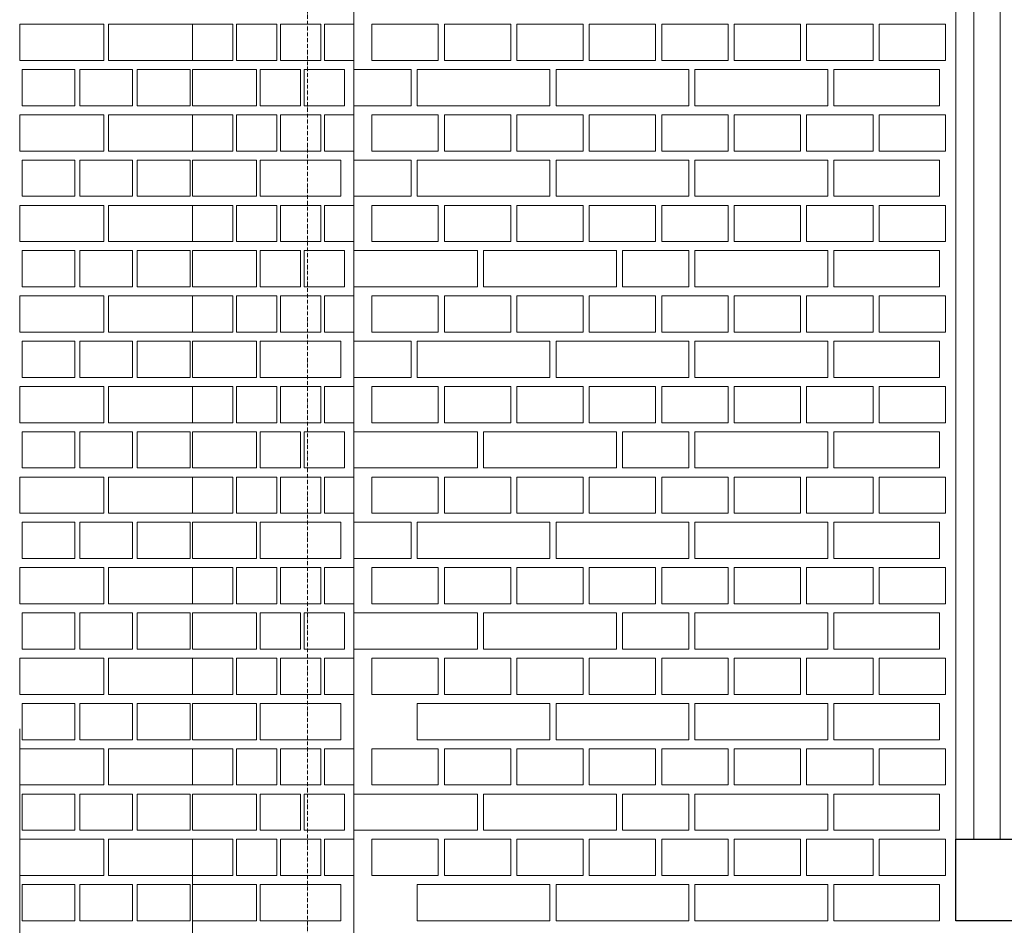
# Model space of a CAD drawing. Header units: millimetres. Extents: x -37887 to 94344, y -69777 to 116976.
# Tile 34 of 205: x 16505 to 18135, y 1362 to 2862. Entities that reach past the tile are written whole.
import ezdxf

# ---------------------------------------------------------------- set-up
doc = ezdxf.new("R2010")
doc.units = ezdxf.units.MM
doc.linetypes.add('Linia siatki', pattern=[19.05, 12.7, -3.175, 0, -3.175])
for name, color, linetype, lineweight in [('01_inwentaryzacja', 8, 'Continuous', 9), ('02_odbudowa', 7, 'Continuous', 30), ('S-GRID', 1, 'Continuous', 9)]:
    doc.layers.add(name, color=color, linetype=linetype, lineweight=lineweight)

msp = doc.modelspace()

# ---------------------------------------------------------------- linework, layer by layer
at = {"layer": '01_inwentaryzacja'}
for p, q in [((17057.9, 469.4), (17057.9, 5479.4)), ((18055.2, 3004.4), (18055.2, 1504.4)), ((18085.1, 3004.4), (18085.1, 1504.4)), ((18128.7, 3004.4), (18128.7, 1504.4)), ((16504.6, 1687.6), (16504.6, 469.4)), ((16790.7, 1469.1), (16790.7, 469.4))]:
    msp.add_line(p, q, dxfattribs=at)
for points in [[(16504.6, 2794.4), (16643.7, 2794.4), (16643.7, 2854.4), (16504.6, 2854.4), (16504.6, 2794.4)], [(16651.6, 2794.4), (16790.7, 2794.4), (16790.7, 2854.4), (16651.6, 2854.4), (16651.6, 2794.4)], [(16857.5, 2794.4), (16790.7, 2794.4), (16790.7, 2854.4), (16857.5, 2854.4), (16857.5, 2794.4)], [(16930.3, 2794.4), (16863.5, 2794.4), (16863.5, 2854.4), (16930.3, 2854.4), (16930.3, 2794.4)], [(17003.1, 2794.4), (16936.3, 2794.4), (16936.3, 2854.4), (17003.1, 2854.4), (17003.1, 2794.4)], [(17057.9, 2794.4), (17009.2, 2794.4), (17009.2, 2854.4), (17057.9, 2854.4), (17057.9, 2794.4)], [(17197.9, 2854.4), (17197.9, 2794.4), (17087.9, 2794.4), (17087.9, 2854.4), (17197.9, 2854.4)], [(17317.9, 2854.4), (17317.9, 2794.4), (17207.9, 2794.4), (17207.9, 2854.4), (17317.9, 2854.4)], [(17437.9, 2854.4), (17437.9, 2794.4), (17327.9, 2794.4), (17327.9, 2854.4), (17437.9, 2854.4)], [(17557.9, 2854.4), (17557.9, 2794.4), (17447.9, 2794.4), (17447.9, 2854.4), (17557.9, 2854.4)], [(17677.9, 2854.4), (17677.9, 2794.4), (17567.9, 2794.4), (17567.9, 2854.4), (17677.9, 2854.4)], [(17797.9, 2854.4), (17797.9, 2794.4), (17687.9, 2794.4), (17687.9, 2854.4), (17797.9, 2854.4)], [(17917.9, 2854.4), (17917.9, 2794.4), (17807.9, 2794.4), (17807.9, 2854.4), (17917.9, 2854.4)], [(18037.9, 2854.4), (18037.9, 2794.4), (17927.9, 2794.4), (17927.9, 2854.4), (18037.9, 2854.4)], [(16596, 2719.4), (16596, 2779.4), (16508.5, 2779.4), (16508.5, 2719.4), (16596, 2719.4)], [(16691.4, 2719.4), (16691.4, 2779.4), (16603.9, 2779.4), (16603.9, 2719.4), (16691.4, 2719.4)], [(16786.8, 2719.4), (16786.8, 2779.4), (16699.3, 2779.4), (16699.3, 2719.4), (16786.8, 2719.4)], [(16790.7, 2719.4), (16790.7, 2779.4), (16896.9, 2779.4), (16896.9, 2719.4), (16790.7, 2719.4)], [(16969.7, 2719.4), (16903, 2719.4), (16903, 2779.4), (16969.7, 2779.4), (16969.7, 2719.4)], [(17042.5, 2719.4), (16975.8, 2719.4), (16975.8, 2779.4), (17042.5, 2779.4), (17042.5, 2719.4)], [(17152.9, 2779.4), (17152.9, 2719.4), (17057.9, 2719.4), (17057.9, 2779.4), (17152.9, 2779.4)], [(17382.9, 2779.4), (17382.9, 2719.4), (17162.9, 2719.4), (17162.9, 2779.4), (17382.9, 2779.4)], [(17612.9, 2779.4), (17612.9, 2719.4), (17392.9, 2719.4), (17392.9, 2779.4), (17612.9, 2779.4)], [(17842.9, 2779.4), (17842.9, 2719.4), (17622.9, 2719.4), (17622.9, 2779.4), (17842.9, 2779.4)], [(18027.9, 2719.4), (17852.9, 2719.4), (17852.9, 2779.4), (18027.9, 2779.4), (18027.9, 2719.4)], [(16504.6, 2644.4), (16643.7, 2644.4), (16643.7, 2704.4), (16504.6, 2704.4), (16504.6, 2644.4)], [(16651.6, 2644.4), (16790.7, 2644.4), (16790.7, 2704.4), (16651.6, 2704.4), (16651.6, 2644.4)], [(16857.5, 2644.4), (16790.7, 2644.4), (16790.7, 2704.4), (16857.5, 2704.4), (16857.5, 2644.4)], [(16930.3, 2644.4), (16863.5, 2644.4), (16863.5, 2704.4), (16930.3, 2704.4), (16930.3, 2644.4)], [(17003.1, 2644.4), (16936.3, 2644.4), (16936.3, 2704.4), (17003.1, 2704.4), (17003.1, 2644.4)], [(17057.9, 2644.4), (17009.2, 2644.4), (17009.2, 2704.4), (17057.9, 2704.4), (17057.9, 2644.4)], [(17197.9, 2704.4), (17197.9, 2644.4), (17087.9, 2644.4), (17087.9, 2704.4), (17197.9, 2704.4)], [(17317.9, 2704.4), (17317.9, 2644.4), (17207.9, 2644.4), (17207.9, 2704.4), (17317.9, 2704.4)], [(17437.9, 2704.4), (17437.9, 2644.4), (17327.9, 2644.4), (17327.9, 2704.4), (17437.9, 2704.4)], [(17557.9, 2704.4), (17557.9, 2644.4), (17447.9, 2644.4), (17447.9, 2704.4), (17557.9, 2704.4)], [(17677.9, 2704.4), (17677.9, 2644.4), (17567.9, 2644.4), (17567.9, 2704.4), (17677.9, 2704.4)], [(17797.9, 2704.4), (17797.9, 2644.4), (17687.9, 2644.4), (17687.9, 2704.4), (17797.9, 2704.4)], [(17917.9, 2704.4), (17917.9, 2644.4), (17807.9, 2644.4), (17807.9, 2704.4), (17917.9, 2704.4)], [(18037.9, 2704.4), (18037.9, 2644.4), (17927.9, 2644.4), (17927.9, 2704.4), (18037.9, 2704.4)], [(16596, 2569.4), (16596, 2629.4), (16508.5, 2629.4), (16508.5, 2569.4), (16596, 2569.4)], [(16691.4, 2569.4), (16691.4, 2629.4), (16603.9, 2629.4), (16603.9, 2569.4), (16691.4, 2569.4)], [(16786.8, 2569.4), (16786.8, 2629.4), (16699.3, 2629.4), (16699.3, 2569.4), (16786.8, 2569.4)], [(16790.7, 2569.4), (16790.7, 2629.4), (16896.9, 2629.4), (16896.9, 2569.4), (16790.7, 2569.4)], [(16903, 2569.4), (16903, 2629.4), (17036.5, 2629.4), (17036.5, 2569.4), (16903, 2569.4)], [(17152.9, 2629.4), (17152.9, 2569.4), (17057.9, 2569.4), (17057.9, 2629.4), (17152.9, 2629.4)], [(17382.9, 2629.4), (17382.9, 2569.4), (17162.9, 2569.4), (17162.9, 2629.4), (17382.9, 2629.4)], [(17612.9, 2629.4), (17612.9, 2569.4), (17392.9, 2569.4), (17392.9, 2629.4), (17612.9, 2629.4)], [(17842.9, 2629.4), (17842.9, 2569.4), (17622.9, 2569.4), (17622.9, 2629.4), (17842.9, 2629.4)], [(18027.9, 2569.4), (17852.9, 2569.4), (17852.9, 2629.4), (18027.9, 2629.4), (18027.9, 2569.4)], [(16504.6, 2494.4), (16643.7, 2494.4), (16643.7, 2554.4), (16504.6, 2554.4), (16504.6, 2494.4)], [(16651.6, 2494.4), (16790.7, 2494.4), (16790.7, 2554.4), (16651.6, 2554.4), (16651.6, 2494.4)], [(16857.5, 2494.4), (16790.7, 2494.4), (16790.7, 2554.4), (16857.5, 2554.4), (16857.5, 2494.4)], [(16930.3, 2494.4), (16863.5, 2494.4), (16863.5, 2554.4), (16930.3, 2554.4), (16930.3, 2494.4)], [(17003.1, 2494.4), (16936.3, 2494.4), (16936.3, 2554.4), (17003.1, 2554.4), (17003.1, 2494.4)], [(17057.9, 2494.4), (17009.2, 2494.4), (17009.2, 2554.4), (17057.9, 2554.4), (17057.9, 2494.4)], [(17197.9, 2554.4), (17197.9, 2494.4), (17087.9, 2494.4), (17087.9, 2554.4), (17197.9, 2554.4)], [(17317.9, 2554.4), (17317.9, 2494.4), (17207.9, 2494.4), (17207.9, 2554.4), (17317.9, 2554.4)], [(17437.9, 2554.4), (17437.9, 2494.4), (17327.9, 2494.4), (17327.9, 2554.4), (17437.9, 2554.4)], [(17557.9, 2554.4), (17557.9, 2494.4), (17447.9, 2494.4), (17447.9, 2554.4), (17557.9, 2554.4)], [(17677.9, 2554.4), (17677.9, 2494.4), (17567.9, 2494.4), (17567.9, 2554.4), (17677.9, 2554.4)], [(17797.9, 2554.4), (17797.9, 2494.4), (17687.9, 2494.4), (17687.9, 2554.4), (17797.9, 2554.4)], [(17917.9, 2554.4), (17917.9, 2494.4), (17807.9, 2494.4), (17807.9, 2554.4), (17917.9, 2554.4)], [(18037.9, 2554.4), (18037.9, 2494.4), (17927.9, 2494.4), (17927.9, 2554.4), (18037.9, 2554.4)], [(16596, 2419.4), (16596, 2479.4), (16508.5, 2479.4), (16508.5, 2419.4), (16596, 2419.4)], [(16691.4, 2419.4), (16691.4, 2479.4), (16603.9, 2479.4), (16603.9, 2419.4), (16691.4, 2419.4)], [(16786.8, 2419.4), (16786.8, 2479.4), (16699.3, 2479.4), (16699.3, 2419.4), (16786.8, 2419.4)], [(16790.7, 2419.4), (16790.7, 2479.4), (16896.9, 2479.4), (16896.9, 2419.4), (16790.7, 2419.4)], [(16969.7, 2419.4), (16903, 2419.4), (16903, 2479.4), (16969.7, 2479.4), (16969.7, 2419.4)], [(17042.5, 2419.4), (16975.8, 2419.4), (16975.8, 2479.4), (17042.5, 2479.4), (17042.5, 2419.4)], [(17262.9, 2479.4), (17262.9, 2419.4), (17057.9, 2419.4), (17057.9, 2479.4), (17262.9, 2479.4)], [(17492.9, 2479.4), (17492.9, 2419.4), (17272.9, 2419.4), (17272.9, 2479.4), (17492.9, 2479.4)], [(17612.9, 2479.4), (17612.9, 2419.4), (17502.9, 2419.4), (17502.9, 2479.4), (17612.9, 2479.4)], [(17842.9, 2479.4), (17842.9, 2419.4), (17622.9, 2419.4), (17622.9, 2479.4), (17842.9, 2479.4)], [(18027.9, 2419.4), (17852.9, 2419.4), (17852.9, 2479.4), (18027.9, 2479.4), (18027.9, 2419.4)], [(16504.6, 2344.4), (16643.7, 2344.4), (16643.7, 2404.4), (16504.6, 2404.4), (16504.6, 2344.4)], [(16651.6, 2344.4), (16790.7, 2344.4), (16790.7, 2404.4), (16651.6, 2404.4), (16651.6, 2344.4)], [(16857.5, 2344.4), (16790.7, 2344.4), (16790.7, 2404.4), (16857.5, 2404.4), (16857.5, 2344.4)], [(16930.3, 2344.4), (16863.5, 2344.4), (16863.5, 2404.4), (16930.3, 2404.4), (16930.3, 2344.4)], [(17003.1, 2344.4), (16936.3, 2344.4), (16936.3, 2404.4), (17003.1, 2404.4), (17003.1, 2344.4)], [(17057.9, 2344.4), (17009.2, 2344.4), (17009.2, 2404.4), (17057.9, 2404.4), (17057.9, 2344.4)], [(17197.9, 2404.4), (17197.9, 2344.4), (17087.9, 2344.4), (17087.9, 2404.4), (17197.9, 2404.4)], [(17317.9, 2404.4), (17317.9, 2344.4), (17207.9, 2344.4), (17207.9, 2404.4), (17317.9, 2404.4)], [(17437.9, 2404.4), (17437.9, 2344.4), (17327.9, 2344.4), (17327.9, 2404.4), (17437.9, 2404.4)], [(17557.9, 2404.4), (17557.9, 2344.4), (17447.9, 2344.4), (17447.9, 2404.4), (17557.9, 2404.4)], [(17677.9, 2404.4), (17677.9, 2344.4), (17567.9, 2344.4), (17567.9, 2404.4), (17677.9, 2404.4)], [(17797.9, 2404.4), (17797.9, 2344.4), (17687.9, 2344.4), (17687.9, 2404.4), (17797.9, 2404.4)], [(17917.9, 2404.4), (17917.9, 2344.4), (17807.9, 2344.4), (17807.9, 2404.4), (17917.9, 2404.4)], [(18037.9, 2404.4), (18037.9, 2344.4), (17927.9, 2344.4), (17927.9, 2404.4), (18037.9, 2404.4)], [(16596, 2269.4), (16596, 2329.4), (16508.5, 2329.4), (16508.5, 2269.4), (16596, 2269.4)], [(16691.4, 2269.4), (16691.4, 2329.4), (16603.9, 2329.4), (16603.9, 2269.4), (16691.4, 2269.4)], [(16786.8, 2269.4), (16786.8, 2329.4), (16699.3, 2329.4), (16699.3, 2269.4), (16786.8, 2269.4)], [(16790.7, 2269.4), (16790.7, 2329.4), (16896.9, 2329.4), (16896.9, 2269.4), (16790.7, 2269.4)], [(16903, 2269.4), (16903, 2329.4), (17036.5, 2329.4), (17036.5, 2269.4), (16903, 2269.4)], [(17152.9, 2329.4), (17152.9, 2269.4), (17057.9, 2269.4), (17057.9, 2329.4), (17152.9, 2329.4)], [(17382.9, 2329.4), (17382.9, 2269.4), (17162.9, 2269.4), (17162.9, 2329.4), (17382.9, 2329.4)], [(17612.9, 2329.4), (17612.9, 2269.4), (17392.9, 2269.4), (17392.9, 2329.4), (17612.9, 2329.4)], [(17842.9, 2329.4), (17842.9, 2269.4), (17622.9, 2269.4), (17622.9, 2329.4), (17842.9, 2329.4)], [(18027.9, 2269.4), (17852.9, 2269.4), (17852.9, 2329.4), (18027.9, 2329.4), (18027.9, 2269.4)], [(16504.6, 2194.4), (16643.7, 2194.4), (16643.7, 2254.4), (16504.6, 2254.4), (16504.6, 2194.4)], [(16651.6, 2194.4), (16790.7, 2194.4), (16790.7, 2254.4), (16651.6, 2254.4), (16651.6, 2194.4)], [(16857.5, 2194.4), (16790.7, 2194.4), (16790.7, 2254.4), (16857.5, 2254.4), (16857.5, 2194.4)], [(16930.3, 2194.4), (16863.5, 2194.4), (16863.5, 2254.4), (16930.3, 2254.4), (16930.3, 2194.4)], [(17003.1, 2194.4), (16936.3, 2194.4), (16936.3, 2254.4), (17003.1, 2254.4), (17003.1, 2194.4)], [(17057.9, 2194.4), (17009.2, 2194.4), (17009.2, 2254.4), (17057.9, 2254.4), (17057.9, 2194.4)], [(17197.9, 2254.4), (17197.9, 2194.4), (17087.9, 2194.4), (17087.9, 2254.4), (17197.9, 2254.4)], [(17317.9, 2254.4), (17317.9, 2194.4), (17207.9, 2194.4), (17207.9, 2254.4), (17317.9, 2254.4)], [(17437.9, 2254.4), (17437.9, 2194.4), (17327.9, 2194.4), (17327.9, 2254.4), (17437.9, 2254.4)], [(17557.9, 2254.4), (17557.9, 2194.4), (17447.9, 2194.4), (17447.9, 2254.4), (17557.9, 2254.4)], [(17677.9, 2254.4), (17677.9, 2194.4), (17567.9, 2194.4), (17567.9, 2254.4), (17677.9, 2254.4)], [(17797.9, 2254.4), (17797.9, 2194.4), (17687.9, 2194.4), (17687.9, 2254.4), (17797.9, 2254.4)], [(17917.9, 2254.4), (17917.9, 2194.4), (17807.9, 2194.4), (17807.9, 2254.4), (17917.9, 2254.4)], [(18037.9, 2254.4), (18037.9, 2194.4), (17927.9, 2194.4), (17927.9, 2254.4), (18037.9, 2254.4)], [(16596, 2119.4), (16596, 2179.4), (16508.5, 2179.4), (16508.5, 2119.4), (16596, 2119.4)], [(16691.4, 2119.4), (16691.4, 2179.4), (16603.9, 2179.4), (16603.9, 2119.4), (16691.4, 2119.4)], [(16786.8, 2119.4), (16786.8, 2179.4), (16699.3, 2179.4), (16699.3, 2119.4), (16786.8, 2119.4)], [(16790.7, 2119.4), (16790.7, 2179.4), (16896.9, 2179.4), (16896.9, 2119.4), (16790.7, 2119.4)], [(16969.7, 2119.4), (16903, 2119.4), (16903, 2179.4), (16969.7, 2179.4), (16969.7, 2119.4)], [(17042.5, 2119.4), (16975.8, 2119.4), (16975.8, 2179.4), (17042.5, 2179.4), (17042.5, 2119.4)], [(17262.9, 2179.4), (17262.9, 2119.4), (17057.9, 2119.4), (17057.9, 2179.4), (17262.9, 2179.4)], [(17492.9, 2179.4), (17492.9, 2119.4), (17272.9, 2119.4), (17272.9, 2179.4), (17492.9, 2179.4)], [(17612.9, 2179.4), (17612.9, 2119.4), (17502.9, 2119.4), (17502.9, 2179.4), (17612.9, 2179.4)], [(17842.9, 2179.4), (17842.9, 2119.4), (17622.9, 2119.4), (17622.9, 2179.4), (17842.9, 2179.4)], [(18027.9, 2119.4), (17852.9, 2119.4), (17852.9, 2179.4), (18027.9, 2179.4), (18027.9, 2119.4)], [(16504.6, 2044.4), (16643.7, 2044.4), (16643.7, 2104.4), (16504.6, 2104.4), (16504.6, 2044.4)], [(16651.6, 2044.4), (16790.7, 2044.4), (16790.7, 2104.4), (16651.6, 2104.4), (16651.6, 2044.4)], [(16857.5, 2044.4), (16790.7, 2044.4), (16790.7, 2104.4), (16857.5, 2104.4), (16857.5, 2044.4)], [(16930.3, 2044.4), (16863.5, 2044.4), (16863.5, 2104.4), (16930.3, 2104.4), (16930.3, 2044.4)], [(17003.1, 2044.4), (16936.3, 2044.4), (16936.3, 2104.4), (17003.1, 2104.4), (17003.1, 2044.4)], [(17057.9, 2044.4), (17009.2, 2044.4), (17009.2, 2104.4), (17057.9, 2104.4), (17057.9, 2044.4)], [(17197.9, 2104.4), (17197.9, 2044.4), (17087.9, 2044.4), (17087.9, 2104.4), (17197.9, 2104.4)], [(17317.9, 2104.4), (17317.9, 2044.4), (17207.9, 2044.4), (17207.9, 2104.4), (17317.9, 2104.4)], [(17437.9, 2104.4), (17437.9, 2044.4), (17327.9, 2044.4), (17327.9, 2104.4), (17437.9, 2104.4)], [(17557.9, 2104.4), (17557.9, 2044.4), (17447.9, 2044.4), (17447.9, 2104.4), (17557.9, 2104.4)], [(17677.9, 2104.4), (17677.9, 2044.4), (17567.9, 2044.4), (17567.9, 2104.4), (17677.9, 2104.4)], [(17797.9, 2104.4), (17797.9, 2044.4), (17687.9, 2044.4), (17687.9, 2104.4), (17797.9, 2104.4)], [(17917.9, 2104.4), (17917.9, 2044.4), (17807.9, 2044.4), (17807.9, 2104.4), (17917.9, 2104.4)], [(18037.9, 2104.4), (18037.9, 2044.4), (17927.9, 2044.4), (17927.9, 2104.4), (18037.9, 2104.4)], [(16596, 1969.4), (16596, 2029.4), (16508.5, 2029.4), (16508.5, 1969.4), (16596, 1969.4)], [(16691.4, 1969.4), (16691.4, 2029.4), (16603.9, 2029.4), (16603.9, 1969.4), (16691.4, 1969.4)], [(16786.8, 1969.4), (16786.8, 2029.4), (16699.3, 2029.4), (16699.3, 1969.4), (16786.8, 1969.4)], [(16790.7, 1969.4), (16790.7, 2029.4), (16896.9, 2029.4), (16896.9, 1969.4), (16790.7, 1969.4)], [(16903, 1969.4), (16903, 2029.4), (17036.5, 2029.4), (17036.5, 1969.4), (16903, 1969.4)], [(17152.9, 2029.4), (17152.9, 1969.4), (17057.9, 1969.4), (17057.9, 2029.4), (17152.9, 2029.4)], [(17382.9, 2029.4), (17382.9, 1969.4), (17162.9, 1969.4), (17162.9, 2029.4), (17382.9, 2029.4)], [(17612.9, 2029.4), (17612.9, 1969.4), (17392.9, 1969.4), (17392.9, 2029.4), (17612.9, 2029.4)], [(17842.9, 2029.4), (17842.9, 1969.4), (17622.9, 1969.4), (17622.9, 2029.4), (17842.9, 2029.4)], [(18027.9, 1969.4), (17852.9, 1969.4), (17852.9, 2029.4), (18027.9, 2029.4), (18027.9, 1969.4)], [(16504.6, 1894.4), (16643.7, 1894.4), (16643.7, 1954.4), (16504.6, 1954.4), (16504.6, 1894.4)], [(16651.6, 1894.4), (16790.7, 1894.4), (16790.7, 1954.4), (16651.6, 1954.4), (16651.6, 1894.4)], [(16857.5, 1894.4), (16790.7, 1894.4), (16790.7, 1954.4), (16857.5, 1954.4), (16857.5, 1894.4)], [(16930.3, 1894.4), (16863.5, 1894.4), (16863.5, 1954.4), (16930.3, 1954.4), (16930.3, 1894.4)], [(17003.1, 1894.4), (16936.3, 1894.4), (16936.3, 1954.4), (17003.1, 1954.4), (17003.1, 1894.4)], [(17057.9, 1894.4), (17009.2, 1894.4), (17009.2, 1954.4), (17057.9, 1954.4), (17057.9, 1894.4)], [(17197.9, 1954.4), (17197.9, 1894.4), (17087.9, 1894.4), (17087.9, 1954.4), (17197.9, 1954.4)], [(17317.9, 1954.4), (17317.9, 1894.4), (17207.9, 1894.4), (17207.9, 1954.4), (17317.9, 1954.4)], [(17437.9, 1954.4), (17437.9, 1894.4), (17327.9, 1894.4), (17327.9, 1954.4), (17437.9, 1954.4)], [(17557.9, 1954.4), (17557.9, 1894.4), (17447.9, 1894.4), (17447.9, 1954.4), (17557.9, 1954.4)], [(17677.9, 1954.4), (17677.9, 1894.4), (17567.9, 1894.4), (17567.9, 1954.4), (17677.9, 1954.4)], [(17797.9, 1954.4), (17797.9, 1894.4), (17687.9, 1894.4), (17687.9, 1954.4), (17797.9, 1954.4)], [(17917.9, 1954.4), (17917.9, 1894.4), (17807.9, 1894.4), (17807.9, 1954.4), (17917.9, 1954.4)], [(18037.9, 1954.4), (18037.9, 1894.4), (17927.9, 1894.4), (17927.9, 1954.4), (18037.9, 1954.4)], [(16596, 1819.4), (16596, 1879.4), (16508.5, 1879.4), (16508.5, 1819.4), (16596, 1819.4)], [(16691.4, 1819.4), (16691.4, 1879.4), (16603.9, 1879.4), (16603.9, 1819.4), (16691.4, 1819.4)], [(16786.8, 1819.4), (16786.8, 1879.4), (16699.3, 1879.4), (16699.3, 1819.4), (16786.8, 1819.4)], [(16790.7, 1819.4), (16790.7, 1879.4), (16896.9, 1879.4), (16896.9, 1819.4), (16790.7, 1819.4)], [(16969.7, 1819.4), (16903, 1819.4), (16903, 1879.4), (16969.7, 1879.4), (16969.7, 1819.4)], [(17042.5, 1819.4), (16975.8, 1819.4), (16975.8, 1879.4), (17042.5, 1879.4), (17042.5, 1819.4)], [(17262.9, 1879.4), (17262.9, 1819.4), (17057.9, 1819.4), (17057.9, 1879.4), (17262.9, 1879.4)], [(17492.9, 1879.4), (17492.9, 1819.4), (17272.9, 1819.4), (17272.9, 1879.4), (17492.9, 1879.4)], [(17612.9, 1879.4), (17612.9, 1819.4), (17502.9, 1819.4), (17502.9, 1879.4), (17612.9, 1879.4)], [(17842.9, 1879.4), (17842.9, 1819.4), (17622.9, 1819.4), (17622.9, 1879.4), (17842.9, 1879.4)], [(18027.9, 1819.4), (17852.9, 1819.4), (17852.9, 1879.4), (18027.9, 1879.4), (18027.9, 1819.4)], [(16504.6, 1744.4), (16643.7, 1744.4), (16643.7, 1804.4), (16504.6, 1804.4), (16504.6, 1744.4)], [(16651.6, 1744.4), (16790.7, 1744.4), (16790.7, 1804.4), (16651.6, 1804.4), (16651.6, 1744.4)], [(16857.5, 1744.4), (16790.7, 1744.4), (16790.7, 1804.4), (16857.5, 1804.4), (16857.5, 1744.4)], [(16930.3, 1744.4), (16863.5, 1744.4), (16863.5, 1804.4), (16930.3, 1804.4), (16930.3, 1744.4)], [(17003.1, 1744.4), (16936.3, 1744.4), (16936.3, 1804.4), (17003.1, 1804.4), (17003.1, 1744.4)], [(17057.9, 1744.4), (17009.2, 1744.4), (17009.2, 1804.4), (17057.9, 1804.4), (17057.9, 1744.4)], [(17197.9, 1804.4), (17197.9, 1744.4), (17087.9, 1744.4), (17087.9, 1804.4), (17197.9, 1804.4)], [(17317.9, 1804.4), (17317.9, 1744.4), (17207.9, 1744.4), (17207.9, 1804.4), (17317.9, 1804.4)], [(17437.9, 1804.4), (17437.9, 1744.4), (17327.9, 1744.4), (17327.9, 1804.4), (17437.9, 1804.4)], [(17557.9, 1804.4), (17557.9, 1744.4), (17447.9, 1744.4), (17447.9, 1804.4), (17557.9, 1804.4)], [(17677.9, 1804.4), (17677.9, 1744.4), (17567.9, 1744.4), (17567.9, 1804.4), (17677.9, 1804.4)], [(17797.9, 1804.4), (17797.9, 1744.4), (17687.9, 1744.4), (17687.9, 1804.4), (17797.9, 1804.4)], [(17917.9, 1804.4), (17917.9, 1744.4), (17807.9, 1744.4), (17807.9, 1804.4), (17917.9, 1804.4)], [(18037.9, 1804.4), (18037.9, 1744.4), (17927.9, 1744.4), (17927.9, 1804.4), (18037.9, 1804.4)], [(16596, 1669.4), (16596, 1729.4), (16508.5, 1729.4), (16508.5, 1669.4), (16596, 1669.4)], [(16691.4, 1669.4), (16691.4, 1729.4), (16603.9, 1729.4), (16603.9, 1669.4), (16691.4, 1669.4)], [(16786.8, 1669.4), (16786.8, 1729.4), (16699.3, 1729.4), (16699.3, 1669.4), (16786.8, 1669.4)], [(16790.7, 1669.4), (16790.7, 1729.4), (16896.9, 1729.4), (16896.9, 1669.4), (16790.7, 1669.4)], [(16903, 1669.4), (16903, 1729.4), (17036.5, 1729.4), (17036.5, 1669.4), (16903, 1669.4)], [(17382.9, 1729.4), (17382.9, 1669.4), (17162.9, 1669.4), (17162.9, 1729.4), (17382.9, 1729.4)], [(17612.9, 1729.4), (17612.9, 1669.4), (17392.9, 1669.4), (17392.9, 1729.4), (17612.9, 1729.4)], [(17842.9, 1729.4), (17842.9, 1669.4), (17622.9, 1669.4), (17622.9, 1729.4), (17842.9, 1729.4)], [(18027.9, 1669.4), (17852.9, 1669.4), (17852.9, 1729.4), (18027.9, 1729.4), (18027.9, 1669.4)], [(16504.6, 1594.4), (16643.7, 1594.4), (16643.7, 1654.4), (16504.6, 1654.4), (16504.6, 1594.4)], [(16651.6, 1594.4), (16790.7, 1594.4), (16790.7, 1654.4), (16651.6, 1654.4), (16651.6, 1594.4)], [(16857.5, 1594.4), (16790.7, 1594.4), (16790.7, 1654.4), (16857.5, 1654.4), (16857.5, 1594.4)], [(16930.3, 1594.4), (16863.5, 1594.4), (16863.5, 1654.4), (16930.3, 1654.4), (16930.3, 1594.4)], [(17003.1, 1594.4), (16936.3, 1594.4), (16936.3, 1654.4), (17003.1, 1654.4), (17003.1, 1594.4)], [(17057.9, 1594.4), (17009.2, 1594.4), (17009.2, 1654.4), (17057.9, 1654.4), (17057.9, 1594.4)], [(17197.9, 1654.4), (17197.9, 1594.4), (17087.9, 1594.4), (17087.9, 1654.4), (17197.9, 1654.4)], [(17317.9, 1654.4), (17317.9, 1594.4), (17207.9, 1594.4), (17207.9, 1654.4), (17317.9, 1654.4)], [(17437.9, 1654.4), (17437.9, 1594.4), (17327.9, 1594.4), (17327.9, 1654.4), (17437.9, 1654.4)], [(17557.9, 1654.4), (17557.9, 1594.4), (17447.9, 1594.4), (17447.9, 1654.4), (17557.9, 1654.4)], [(17677.9, 1654.4), (17677.9, 1594.4), (17567.9, 1594.4), (17567.9, 1654.4), (17677.9, 1654.4)], [(17797.9, 1654.4), (17797.9, 1594.4), (17687.9, 1594.4), (17687.9, 1654.4), (17797.9, 1654.4)], [(17917.9, 1654.4), (17917.9, 1594.4), (17807.9, 1594.4), (17807.9, 1654.4), (17917.9, 1654.4)], [(18037.9, 1654.4), (18037.9, 1594.4), (17927.9, 1594.4), (17927.9, 1654.4), (18037.9, 1654.4)], [(16596, 1519.4), (16596, 1579.4), (16508.5, 1579.4), (16508.5, 1519.4), (16596, 1519.4)], [(16691.4, 1519.4), (16691.4, 1579.4), (16603.9, 1579.4), (16603.9, 1519.4), (16691.4, 1519.4)], [(16786.8, 1519.4), (16786.8, 1579.4), (16699.3, 1579.4), (16699.3, 1519.4), (16786.8, 1519.4)], [(16790.7, 1519.4), (16790.7, 1579.4), (16896.9, 1579.4), (16896.9, 1519.4), (16790.7, 1519.4)], [(16969.7, 1519.4), (16903, 1519.4), (16903, 1579.4), (16969.7, 1579.4), (16969.7, 1519.4)], [(17042.5, 1519.4), (16975.8, 1519.4), (16975.8, 1579.4), (17042.5, 1579.4), (17042.5, 1519.4)], [(17262.9, 1579.4), (17262.9, 1519.4), (17057.9, 1519.4), (17057.9, 1579.4), (17262.9, 1579.4)], [(17492.9, 1579.4), (17492.9, 1519.4), (17272.9, 1519.4), (17272.9, 1579.4), (17492.9, 1579.4)], [(17612.9, 1579.4), (17612.9, 1519.4), (17502.9, 1519.4), (17502.9, 1579.4), (17612.9, 1579.4)], [(17842.9, 1579.4), (17842.9, 1519.4), (17622.9, 1519.4), (17622.9, 1579.4), (17842.9, 1579.4)], [(18027.9, 1519.4), (17852.9, 1519.4), (17852.9, 1579.4), (18027.9, 1579.4), (18027.9, 1519.4)], [(16504.6, 1444.4), (16643.7, 1444.4), (16643.7, 1504.4), (16504.6, 1504.4), (16504.6, 1444.4)], [(16651.6, 1444.4), (16790.7, 1444.4), (16790.7, 1504.4), (16651.6, 1504.4), (16651.6, 1444.4)], [(16857.5, 1444.4), (16790.7, 1444.4), (16790.7, 1504.4), (16857.5, 1504.4), (16857.5, 1444.4)], [(16930.3, 1444.4), (16863.5, 1444.4), (16863.5, 1504.4), (16930.3, 1504.4), (16930.3, 1444.4)], [(17003.1, 1444.4), (16936.3, 1444.4), (16936.3, 1504.4), (17003.1, 1504.4), (17003.1, 1444.4)], [(17057.9, 1444.4), (17009.2, 1444.4), (17009.2, 1504.4), (17057.9, 1504.4), (17057.9, 1444.4)], [(17197.9, 1504.4), (17197.9, 1444.4), (17087.9, 1444.4), (17087.9, 1504.4), (17197.9, 1504.4)], [(17317.9, 1504.4), (17317.9, 1444.4), (17207.9, 1444.4), (17207.9, 1504.4), (17317.9, 1504.4)], [(17437.9, 1504.4), (17437.9, 1444.4), (17327.9, 1444.4), (17327.9, 1504.4), (17437.9, 1504.4)], [(17557.9, 1504.4), (17557.9, 1444.4), (17447.9, 1444.4), (17447.9, 1504.4), (17557.9, 1504.4)], [(17677.9, 1504.4), (17677.9, 1444.4), (17567.9, 1444.4), (17567.9, 1504.4), (17677.9, 1504.4)], [(17797.9, 1504.4), (17797.9, 1444.4), (17687.9, 1444.4), (17687.9, 1504.4), (17797.9, 1504.4)], [(17917.9, 1504.4), (17917.9, 1444.4), (17807.9, 1444.4), (17807.9, 1504.4), (17917.9, 1504.4)], [(18037.9, 1504.4), (18037.9, 1444.4), (17927.9, 1444.4), (17927.9, 1504.4), (18037.9, 1504.4)], [(16596, 1369.4), (16596, 1429.4), (16508.5, 1429.4), (16508.5, 1369.4), (16596, 1369.4)], [(16691.4, 1369.4), (16691.4, 1429.4), (16603.9, 1429.4), (16603.9, 1369.4), (16691.4, 1369.4)], [(16786.8, 1369.4), (16786.8, 1429.4), (16699.3, 1429.4), (16699.3, 1369.4), (16786.8, 1369.4)], [(16790.7, 1369.4), (16790.7, 1429.4), (16896.9, 1429.4), (16896.9, 1369.4), (16790.7, 1369.4)], [(16903, 1369.4), (16903, 1429.4), (17036.5, 1429.4), (17036.5, 1369.4), (16903, 1369.4)], [(17382.9, 1429.4), (17382.9, 1369.4), (17162.9, 1369.4), (17162.9, 1429.4), (17382.9, 1429.4)], [(17612.9, 1429.4), (17612.9, 1369.4), (17392.9, 1369.4), (17392.9, 1429.4), (17612.9, 1429.4)], [(17842.9, 1429.4), (17842.9, 1369.4), (17622.9, 1369.4), (17622.9, 1429.4), (17842.9, 1429.4)], [(18027.9, 1369.4), (17852.9, 1369.4), (17852.9, 1429.4), (18027.9, 1429.4), (18027.9, 1369.4)]]:
    msp.add_lwpolyline(points, dxfattribs=at)
at = {"layer": '02_odbudowa'}
msp.add_lwpolyline([(18055.2, 1504.4), (19147.9, 1504.4), (19147.9, 1369.4), (18055.2, 1369.4)], close=True, dxfattribs=at)
at = {"layer": 'S-GRID', "linetype": 'Linia siatki', "ltscale": 0.5}
msp.add_line((16981.2, -928.9), (16981.2, 8461), dxfattribs=at)

doc.saveas('drawing.dxf')
